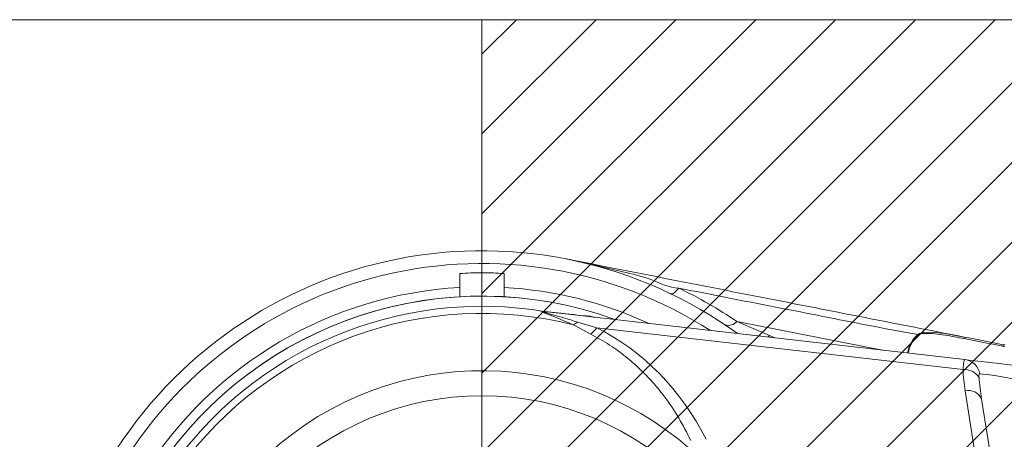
# Model space of a CAD drawing. Header units: millimetres. Extents: x 0 to 8410, y 0 to 5940.
# Tile 51 of 179: x 2513 to 2735, y 4308 to 4403. Entities that reach past the tile are written whole.
import ezdxf

# ---------------------------------------------------------------- set-up
doc = ezdxf.new("R2010")
doc.units = ezdxf.units.MM
doc.header["$LTSCALE"] = 10
doc.styles.add('SLDTEXTSTYLE0', font='TXT', dxfattribs={"width": 0.605})
doc.dimstyles.new('SLDDIMSTYLE0', dxfattribs={"dimtxt": 50, "dimasz": 50, "dimexe": 0, "dimexo": 0.0625, "dimgap": 12.5, "dimtad": 1, "dimtoh": 1, "dimdec": 1, "dimrnd": 1e-09, "dimzin": 12, "dimdsep": 46, "dimtxsty": 'SLDTEXTSTYLE0', "dimsah": 1, "dimcen": 0.09, "dimadec": 0, "dimazin": 0, "dimtfac": 1, "dimtofl": 0, "dimtmove": 0, "dimatfit": 3, "dimfxl": 0, "dimfrac": 2, "dimtolj": 1, "dimtzin": 12, "dimarcsym": 0})

# ---------------------------------------------------------------- blocks, each defined once
blk = doc.blocks.new('*D2')
at = {"color": 7, "linetype": 'Continuous', "lineweight": 0}
for p, q in [((2617.03, 4402.87), (2347.03, 4402.87)), ((2362.03, 4102.87), (2362.03, 4402.87)), ((2617.03, 4102.87), (2347.03, 4102.87))]:
    blk.add_line(p, q, dxfattribs=at)
for points in [[(2362.03, 4402.87), (2354.53, 4352.87), (2369.53, 4352.87)], [(2362.03, 4102.87), (2369.53, 4152.87), (2354.53, 4152.87)]]:
    blk.add_solid(points, dxfattribs=at)
at = {"color": 7, "linetype": 'Continuous', "lineweight": 0, "char_height": 50, "attachment_point": 1, "rotation": 90, "style": 'SLDTEXTSTYLE0'}
for s, insert in [('300', (2297.58, 4232.03)), ('%%c', (2297.58, 4159.14))]:
    blk.add_mtext(s, dxfattribs=dict(at, insert=insert))

msp = doc.modelspace()

# ---------------------------------------------------------------- hatches: boundary and pattern name
at = {"linetype": 'Continuous'}
h = msp.add_hatch(dxfattribs=at)
h.set_pattern_fill('ANSI31', color=8, scale=4, style=0)
h.paths.add_polyline_path([(2617.03, 4402.87), (2617.03, 4102.87), (2917.03, 4102.87), (2917.03, 4402.87)], flags=0)

# ---------------------------------------------------------------- linework, layer by layer
at = {"color": 7, "linetype": 'Continuous', "lineweight": 0}
for p, q in [((2617.03, 4402.87), (2917.03, 4402.87)), ((2617.03, 4402.87), (2617.03, 4102.87)), ((2612.03, 4345.74), (2612.03, 4342.6)), ((2622.03, 4345.74), (2622.03, 4342.6)), ((2631.84, 4337.08), (2725.73, 4326.37)), ((2729.47, 4317.48), (2732.3, 4299.59))]:
    msp.add_line(p, q, dxfattribs=at)
at = {"color": 8, "linetype": 'Continuous', "lineweight": 0}
for p, q in [((2631.42, 4337.15), (2631.46, 4337.14)), ((2631.84, 4337.08), (2631.81, 4337.08)), ((2638.54, 4334.81), (2642.86, 4333.54)), ((2674.43, 4334.94), (2681.73, 4331.77)), ((2674.43, 4334.94), (2707.56, 4328.44)), ((2641.53, 4332.1), (2637.63, 4334.18)), ((2725.3, 4324.13), (2642.86, 4333.54)), ((2681.38, 4331.43), (2681.73, 4331.77)), ((2681.73, 4331.77), (2682.89, 4331.25)), ((2728.61, 4301.44), (2725.78, 4319.33))]:
    msp.add_line(p, q, dxfattribs=at)
at = {"color": 8, "linetype": 'Continuous', "lineweight": 0, "flags": 128}
for points in [[(2659.53, 4341.18), (2659.67, 4341.14), (2659.85, 4341.16), (2660.04, 4341.24), (2660.26, 4341.38), (2660.5, 4341.57), (2660.76, 4341.81), (2661.04, 4342.11), (2661.33, 4342.45)], [(2715.1, 4332), (2715.1, 4332), (2715.5, 4332.27), (2716.71, 4332.51), (2718.88, 4332.48), (2721.19, 4332.21), (2725.53, 4331.44), (2725.53, 4331.44)], [(2734.29, 4329.37), (2733.19, 4329.59), (2732.1, 4329.8), (2731, 4330.02), (2729.91, 4330.23), (2728.81, 4330.45), (2727.72, 4330.66), (2726.62, 4330.88), (2725.53, 4331.09)], [(2734.62, 4329.31), (2734.58, 4329.32), (2734.54, 4329.32), (2734.5, 4329.33), (2734.45, 4329.34), (2734.41, 4329.35), (2734.37, 4329.36), (2734.33, 4329.36), (2734.29, 4329.37)]]:
    msp.add_lwpolyline(points, dxfattribs=at)
at = {"color": 7, "linetype": 'Continuous', "lineweight": 0, "flags": 128}
for points in [[(2725.53, 4331.44), (2726.63, 4331.23), (2727.74, 4331.01), (2728.85, 4330.79), (2729.96, 4330.57), (2731.07, 4330.36), (2732.18, 4330.14), (2733.29, 4329.92), (2734.4, 4329.7)], [(2734.4, 4329.7), (2734.44, 4329.69), (2734.48, 4329.69), (2734.52, 4329.68), (2734.56, 4329.67), (2734.61, 4329.66), (2734.65, 4329.65), (2734.69, 4329.65), (2734.73, 4329.64)], [(2725.73, 4326.37), (2726.62, 4326.26), (2727.88, 4326.12), (2729.46, 4325.94), (2731.33, 4325.73), (2733.45, 4325.48), (2735.76, 4325.22), (2738.22, 4324.94), (2740.75, 4324.65)]]:
    msp.add_lwpolyline(points, dxfattribs=at)
at = {"color": 8, "linetype": 'Continuous', "lineweight": 0}
msp.add_circle((2617.03, 4252.87), 65.36, dxfattribs=at)
at = {"color": 7, "linetype": 'Continuous', "lineweight": 0}
for radius, start, end in [(98, 54.0476, 148.3861), (87.78, 69.9698, 146.3131)]:
    msp.add_arc((2617.03, 4252.87), radius, start, end, dxfattribs=at)
at = {"color": 8, "linetype": 'Continuous', "lineweight": 0}
for centre, radius, start, end in [((2617.03, 4252.87), 95.12, 57.2789, 149.7576), ((2617.03, 4252.87), 89.87, 93.1895, 147.7149), ((2617.03, 4252.87), 89.87, 65.2358, 86.8105), ((2615.79, 4247.84), 105, 56.0519, 64.2989), ((2617.03, 4252.87), 87.77, 69.9884, 146.3985), ((2617.03, 4252.87), 85.49, 80.3065, 276.2066), ((2632.26, 4340.98), 3.92, 257.6488, 263.3342), ((2632.27, 4340.79), 3.74, 257.4803, 263.4861), ((2617.03, 4252.87), 83.88, 75.7846, 281.0284), ((2634.57, 4339.59), 6.21, 299.4998, 309.7764), ((2643.21, 4342.23), 6.4, 252.8241, 263.4843), ((2672.48, 4336.66), 2.6, 253.796, 318.5424), ((2635.48, 4338.98), 9.17, 311.3122, 323.5765), ((2719.83, 4326.7), 7.1, 131.8137, 170.8093), ((2719.92, 4326.67), 7.02, 131.8212, 170.5693), ((2714.4, 4330.82), 1.36, 52.1238, 59.5773), ((2724.89, 4331.26), 0.662, 344.8844, 15.6978), ((2725.24, 4322.54), 3.86, 9.1975, 82.7075), ((2617.03, 4252.87), 71, 45.8394, 305.7726), ((2725.63, 4320.23), 3.91, 33.3153, 94.8306), ((2726.51, 4316.19), 3.22, 23.5742, 103.1268)]:
    msp.add_arc(centre, radius, start, end, dxfattribs=at)
for centre, major_axis, ratio, start_param, end_param in [((2619.6, 4277.04), (6.54, 61.4), 0.885707, 5.340138, 5.96449), ((2742.42, 4316.52), (-8.91, 25.62), 0.571874, 1.078884, 1.266722), ((2742.16, 4314.05), (-7.13, 26.61), 0.425221, 1.140954, 1.328793), ((2741.12, 4320.58), (12.55, -2.52), 0.044159, 1.637199, 2.877381)]:
    msp.add_ellipse(centre, major_axis=major_axis, ratio=ratio, start_param=start_param, end_param=end_param, dxfattribs=at)
at = {"color": 7, "linetype": 'Continuous', "lineweight": 0}
for points, knots in [([(2635.91, 4349.04), (2652.63, 4345.75), (2672.63, 4341.83), (2695.92, 4337.25), (2705.78, 4335.32), (2715.65, 4333.38), (2722.23, 4332.09), (2725.53, 4331.44)], [0, 0, 0, 0, 0.559863, 0.669836, 0.779809, 0.889798, 1, 1, 1, 1]), ([(2622.03, 4345.74), (2620.37, 4345.83), (2617.03, 4346.01), (2613.7, 4345.83), (2612.03, 4345.74)], [0, 0, 0, 0, 0.498572, 1, 1, 1, 1]), ([(2612.03, 4342.6), (2612.03, 4342.54), (2612.03, 4341.93), (2612.03, 4341.14), (2612.03, 4340.43)], [0, 0, 0, 0, 0.094867, 1, 1, 1, 1]), ([(2622.03, 4342.6), (2622.03, 4342.54), (2622.03, 4341.95), (2622.03, 4341.18), (2622.03, 4340.49)], [0, 0, 0, 0, 0.097506, 1, 1, 1, 1]), ([(2631.76, 4337.09), (2631.76, 4337.09), (2631.76, 4337.09), (2631.77, 4337.09), (2631.78, 4337.09)], [0, 0, 0, 0, 0.255447, 1, 1, 1, 1])]:
    msp.add_open_spline(points, degree=3, knots=knots, dxfattribs=at)
at = {"color": 8, "linetype": 'Continuous', "lineweight": 0}
for points, knots in [([(2635.91, 4349.04), (2635.93, 4349.03), (2640.2, 4348.2), (2646.57, 4346.56), (2655.08, 4344.74), (2659.12, 4342.45), (2661.33, 4342.45), (2661.33, 4342.45)], [0, 0, 0, 0, 0.002462, 0.498211, 0.748955, 0.999995, 1, 1, 1, 1]), ([(2715.1, 4332), (2711.75, 4332.61), (2705.04, 4333.84), (2695.01, 4335.85), (2680.44, 4338.7), (2669.21, 4340.9), (2661.33, 4342.45)], [0, 0, 0, 0, 0.186684, 0.373345, 0.560009, 1, 1, 1, 1]), ([(2637.63, 4334.18), (2636.67, 4334.6), (2635.13, 4335.29), (2633.23, 4336.05), (2631.92, 4336.54), (2631.06, 4336.86), (2630.61, 4337.06), (2630.51, 4337.13), (2630.5, 4337.17), (2630.54, 4337.19), (2630.69, 4337.21), (2631, 4337.2), (2631.3, 4337.16), (2631.42, 4337.15)], [0, 0, 0, 0, 0.30976, 0.502197, 0.629544, 0.755256, 0.807375, 0.836564, 0.84781, 0.876099, 0.888295, 0.954811, 1, 1, 1, 1]), ([(2631.81, 4337.08), (2631.68, 4337.1), (2631.36, 4337.13), (2631.02, 4337.15), (2630.85, 4337.14), (2630.81, 4337.12), (2630.84, 4337.09), (2630.97, 4337.03), (2631.47, 4336.87), (2632.38, 4336.62), (2633.79, 4336.23), (2635.85, 4335.64), (2637.51, 4335.13), (2638.54, 4334.81)], [0, 0, 0, 0, 0.044633, 0.105679, 0.121847, 0.137801, 0.15239, 0.16986, 0.217024, 0.342476, 0.474184, 0.675391, 1, 1, 1, 1]), ([(2631.46, 4337.14), (2632.1, 4337.07), (2633.39, 4336.93), (2635.14, 4336.75), (2636.86, 4336.56), (2639.06, 4336.34), (2640.41, 4336.2), (2641.32, 4336.11)], [0, 0, 0, 0, 0.125605, 0.253405, 0.439074, 0.62486, 1, 1, 1, 1]), ([(2641.32, 4336.11), (2641.46, 4336.09), (2641.7, 4336.05), (2642.19, 4335.92), (2642.38, 4335.87)], [0, 0, 0, 0, 0.601014, 1, 1, 1, 1]), ([(2664.01, 4308.15), (2663.15, 4309.86), (2661.43, 4313.29), (2658.46, 4317.66), (2655.47, 4321.3), (2652.61, 4324.27), (2649.39, 4327.08), (2645.73, 4329.77), (2642.97, 4331.3), (2641.53, 4332.1)], [0, 0, 0, 0, 0.184164, 0.370027, 0.491677, 0.613301, 0.738651, 0.863964, 1, 1, 1, 1]), ([(2725.53, 4331.09), (2724.1, 4331.36), (2721.92, 4331.78), (2719, 4332.2), (2717.13, 4332.3), (2715.8, 4332.23), (2715.37, 4331.98), (2715.24, 4331.9)], [0, 0, 0, 0, 0.400016, 0.612246, 0.823603, 0.947681, 1, 1, 1, 1]), ([(2734.4, 4329.7), (2734.39, 4329.7), (2734.38, 4329.69), (2734.36, 4329.62), (2734.33, 4329.52), (2734.3, 4329.42), (2734.29, 4329.37)], [0, 0, 0, 0, 0.2499911, 0.4999983, 0.7500118, 1, 1, 1, 1]), ([(2725.3, 4324.13), (2725.33, 4324.54), (2725.4, 4325.4), (2725.54, 4326.22), (2725.66, 4326.32), (2725.73, 4326.37)], [0, 0, 0, 0, 0.309693, 0.658367, 1, 1, 1, 1]), ([(2729.04, 4323.16), (2729.01, 4323.15), (2728.97, 4323.13), (2728.91, 4323.01), (2728.88, 4322.8), (2728.9, 4322.52), (2728.9, 4322.38)], [0, 0, 0, 0, 0.259697, 0.318582, 0.663921, 1, 1, 1, 1])]:
    msp.add_open_spline(points, degree=3, knots=knots, dxfattribs=at)

# ---------------------------------------------------------------- dimensions: what is measured, and where the dimension line sits
at = {"color": 7, "linetype": 'Continuous', "lineweight": 0}
dim = msp.add_linear_dim(base=(2362.03, 4402.87), p1=(2617.03, 4102.87), p2=(2617.03, 4402.87), angle=90, text='%%c<>', dimstyle='SLDDIMSTYLE0', dxfattribs=at)
dim.commit()
dim.dimension.update_dxf_attribs({"geometry": '*D2', "text_midpoint": (2362.03, 4252.87), "dimtype": 160})

doc.saveas('drawing.dxf')
